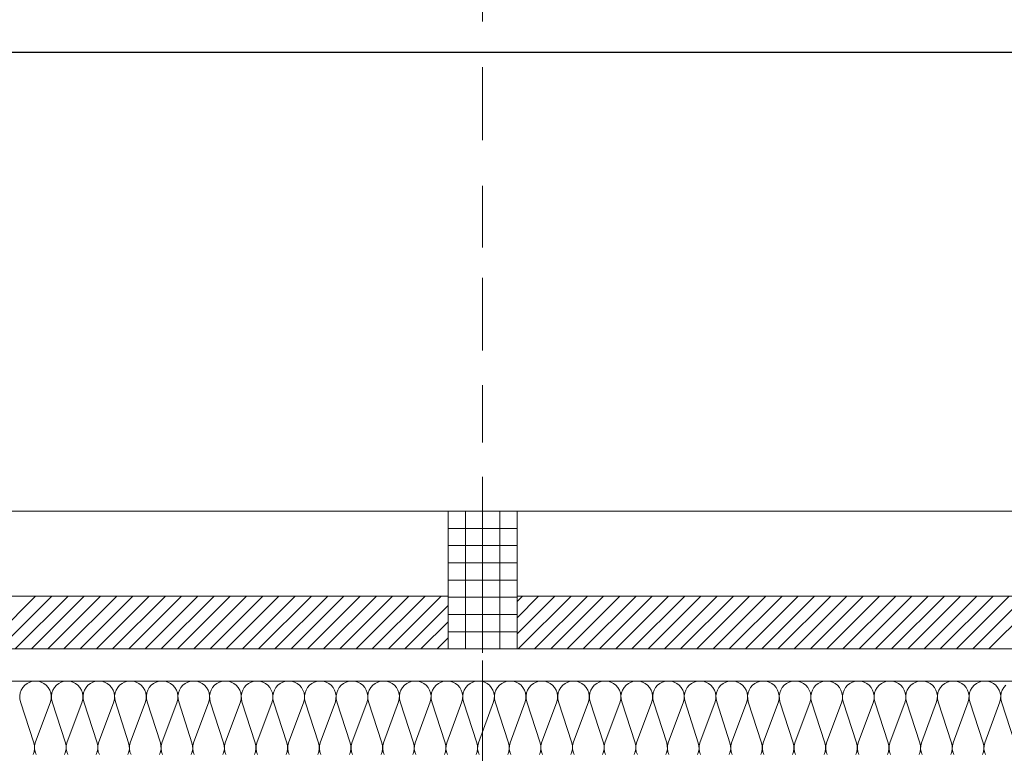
# Model space of a CAD drawing. Header units: metres. Extents: x -45.2 to 14.3, y -31.8 to 10.2.
# Tile 52 of 141: x -34.8 to -32.6, y 0.1 to 1.7. Entities that reach past the tile are written whole.
import ezdxf

# ---------------------------------------------------------------- set-up
doc = ezdxf.new("R2010")
doc.units = ezdxf.units.M
doc.header["$LTSCALE"] = 0.05
doc.linetypes.add('Achsen 01', pattern=[5.291531, 3.175, -1.058062, 0.352704, -0.705764])
doc.linetypes.add('Raster 01', pattern=[2, 1, -1])
for name, color, linetype, lineweight, true_color in [('014_Fassadenarbeiten-000 Aufsicht Betonfertigteile', 7, 'Continuous', 9, 0xc0c0c0), ('014_Fassadenarbeiten-330 mineralische Dämmung', 7, 'Continuous', 9, 0x666666), ('AV1-Achsen', 1, 'Achsen 01', 18, 0xff0000), ('AV1-Raster', 7, 'Raster 01', 9, 0xa6a6a6)]:
    doc.layers.add(name, color=color, linetype=linetype, lineweight=lineweight, true_color=true_color)
for name, color, linetype, lineweight in [('014_Fassadenarbeiten-330 Betonfertigteile vertikal', 7, 'Continuous', 9), ('014_Fassadenarbeiten-330 Filtermauerwerk 11.5cm', 7, 'Continuous', 9), ('Bemaßung-Bemaßung', 7, 'Continuous', 9)]:
    doc.layers.add(name, color=color, linetype=linetype, lineweight=lineweight)

msp = doc.modelspace()

# ---------------------------------------------------------------- linework, layer by layer
at = {"layer": '014_Fassadenarbeiten-000 Aufsicht Betonfertigteile'}
msp.add_lwpolyline([(-39.4623, 0.305), (-16.125, 0.305), (-16.125, 0.675), (-39.825, 0.675)], close=True, dxfattribs=at)
at = {"layer": '014_Fassadenarbeiten-330 Betonfertigteile vertikal', "color": 8, "linetype": 'Continuous', "lineweight": 9, "true_color": 0x808080}
for p, q in [((-33.7875, 0.675), (-33.7875, 0.375)), ((-33.75, 0.675), (-33.75, 0.375)), ((-33.7125, 0.675), (-33.7125, 0.375))]:
    msp.add_line(p, q, dxfattribs=at)
at = {"layer": '014_Fassadenarbeiten-330 Betonfertigteile vertikal', "color": 8, "linetype": 'Continuous', "lineweight": 13, "true_color": 0x808080}
for p, q in [((-33.825, 0.6375), (-33.675, 0.6375)), ((-33.825, 0.6), (-33.675, 0.6)), ((-33.825, 0.5625), (-33.675, 0.5625)), ((-33.825, 0.525), (-33.675, 0.525)), ((-33.825, 0.4875), (-33.675, 0.4875)), ((-33.825, 0.45), (-33.675, 0.45)), ((-33.825, 0.4125), (-33.675, 0.4125))]:
    msp.add_line(p, q, dxfattribs=at)
at = {"layer": '014_Fassadenarbeiten-330 Betonfertigteile vertikal'}
msp.add_lwpolyline([(-33.675, 0.675), (-33.825, 0.675), (-33.825, 0.375), (-33.675, 0.375)], close=True, dxfattribs=at)
at = {"layer": '014_Fassadenarbeiten-330 Filtermauerwerk 11.5cm', "color": 8, "linetype": 'Continuous', "lineweight": 9, "true_color": 0x808080}
for p, q in [((-34.8389, 0.375), (-34.7239, 0.49)), ((-34.8036, 0.375), (-34.6886, 0.49)), ((-34.7682, 0.375), (-34.6532, 0.49)), ((-34.7329, 0.375), (-34.6179, 0.49)), ((-34.6975, 0.375), (-34.5825, 0.49)), ((-34.6621, 0.375), (-34.5471, 0.49)), ((-34.6268, 0.375), (-34.5118, 0.49)), ((-34.5914, 0.375), (-34.4764, 0.49)), ((-34.5561, 0.375), (-34.4411, 0.49)), ((-34.5207, 0.375), (-34.4057, 0.49)), ((-34.4854, 0.375), (-34.3704, 0.49)), ((-34.45, 0.375), (-34.335, 0.49)), ((-34.4147, 0.375), (-34.2997, 0.49)), ((-34.3793, 0.375), (-34.2643, 0.49)), ((-34.3439, 0.375), (-34.2289, 0.49)), ((-34.3086, 0.375), (-34.1936, 0.49)), ((-34.2732, 0.375), (-34.1582, 0.49)), ((-34.2379, 0.375), (-34.1229, 0.49)), ((-34.2025, 0.375), (-34.0875, 0.49)), ((-34.1672, 0.375), (-34.0522, 0.49)), ((-34.1318, 0.375), (-34.0168, 0.49)), ((-34.0965, 0.375), (-33.9815, 0.49)), ((-34.0611, 0.375), (-33.9461, 0.49)), ((-34.0257, 0.375), (-33.9107, 0.49)), ((-33.9904, 0.375), (-33.8754, 0.49)), ((-33.955, 0.375), (-33.84, 0.49)), ((-33.675, 0.4783), (-33.6633, 0.49)), ((-33.675, 0.4429), (-33.6279, 0.49)), ((-33.675, 0.4075), (-33.5925, 0.49)), ((-33.6722, 0.375), (-33.5572, 0.49)), ((-33.6368, 0.375), (-33.5218, 0.49)), ((-33.6015, 0.375), (-33.4865, 0.49)), ((-33.5661, 0.375), (-33.4511, 0.49)), ((-33.5308, 0.375), (-33.4158, 0.49)), ((-33.4954, 0.375), (-33.3804, 0.49)), ((-33.4601, 0.375), (-33.3451, 0.49)), ((-33.4247, 0.375), (-33.3097, 0.49)), ((-33.3893, 0.375), (-33.2743, 0.49)), ((-33.354, 0.375), (-33.239, 0.49)), ((-33.3186, 0.375), (-33.2036, 0.49)), ((-33.2833, 0.375), (-33.1683, 0.49)), ((-33.2479, 0.375), (-33.1329, 0.49)), ((-33.2126, 0.375), (-33.0976, 0.49)), ((-33.1772, 0.375), (-33.0622, 0.49)), ((-33.1419, 0.375), (-33.0269, 0.49)), ((-33.1065, 0.375), (-32.9915, 0.49)), ((-33.0712, 0.375), (-32.9562, 0.49)), ((-33.0358, 0.375), (-32.9208, 0.49)), ((-33.0004, 0.375), (-32.8854, 0.49)), ((-32.9651, 0.375), (-32.8501, 0.49)), ((-32.9297, 0.375), (-32.8147, 0.49)), ((-32.8944, 0.375), (-32.7794, 0.49)), ((-32.859, 0.375), (-32.744, 0.49)), ((-32.8237, 0.375), (-32.7087, 0.49)), ((-32.7883, 0.375), (-32.6733, 0.49)), ((-32.753, 0.375), (-32.638, 0.49)), ((-32.7176, 0.375), (-32.6026, 0.49)), ((-32.6822, 0.375), (-32.5672, 0.49)), ((-32.6469, 0.375), (-32.5319, 0.49)), ((-33.9197, 0.375), (-33.825, 0.4697)), ((-33.8843, 0.375), (-33.825, 0.4343)), ((-33.849, 0.375), (-33.825, 0.399))]:
    msp.add_line(p, q, dxfattribs=at)
at = {"layer": '014_Fassadenarbeiten-330 Filtermauerwerk 11.5cm'}
for points in [[(-33.825, 0.49), (-33.825, 0.375), (-35.025, 0.375), (-35.025, 0.49)], [(-32.475, 0.49), (-32.475, 0.375), (-33.675, 0.375), (-33.675, 0.49)]]:
    msp.add_lwpolyline(points, close=True, dxfattribs=at)
at = {"layer": '014_Fassadenarbeiten-330 mineralische Dämmung'}
msp.add_lwpolyline([(-18.9, 0.305), (-18.9, 0.125), (-39.275, 0.125), (-39.275, -5.4), (-39.455, -5.4), (-39.455, 0.305)], close=True, dxfattribs=at)
for points in [[(-34.7229, 0.1447), (-34.7251, 0.1508), (-34.7261, 0.1572), (-34.7259, 0.1637), (-34.7245, 0.17), (-34.6912, 0.26), (-34.6912, 0.26), (-34.6899, 0.2663), (-34.6897, 0.2728), (-34.6907, 0.2792), (-34.6929, 0.2853), (-34.6962, 0.2908), (-34.7005, 0.2957), (-34.7056, 0.2997), (-34.7114, 0.3026), (-34.7176, 0.3044), (-34.724, 0.305), (-34.7305, 0.3044), (-34.7367, 0.3026), (-34.7425, 0.2997), (-34.7476, 0.2957), (-34.7519, 0.2908), (-34.7552, 0.2853), (-34.7574, 0.2792), (-34.7584, 0.2728), (-34.7582, 0.2663), (-34.7568, 0.26), (-34.7279, 0.17), (-34.7279, 0.17), (-34.7265, 0.1637), (-34.7263, 0.1572), (-34.7273, 0.1508), (-34.7295, 0.1447)], [(-34.6539, 0.1447), (-34.6561, 0.1508), (-34.6572, 0.1572), (-34.657, 0.1637), (-34.6556, 0.17), (-34.6223, 0.26), (-34.6223, 0.26), (-34.6209, 0.2663), (-34.6207, 0.2728), (-34.6217, 0.2792), (-34.6239, 0.2853), (-34.6273, 0.2908), (-34.6315, 0.2957), (-34.6367, 0.2997), (-34.6424, 0.3026), (-34.6486, 0.3044), (-34.6551, 0.305), (-34.6615, 0.3044), (-34.6678, 0.3026), (-34.6735, 0.2997), (-34.6786, 0.2957), (-34.6829, 0.2908), (-34.6862, 0.2853), (-34.6884, 0.2792), (-34.6895, 0.2728), (-34.6893, 0.2663), (-34.6879, 0.26), (-34.659, 0.17), (-34.659, 0.17), (-34.6576, 0.1637), (-34.6574, 0.1572), (-34.6584, 0.1508), (-34.6606, 0.1447)], [(-34.585, 0.1447), (-34.5872, 0.1508), (-34.5882, 0.1572), (-34.588, 0.1637), (-34.5866, 0.17), (-34.5534, 0.26), (-34.5534, 0.26), (-34.552, 0.2663), (-34.5518, 0.2728), (-34.5528, 0.2792), (-34.555, 0.2853), (-34.5583, 0.2908), (-34.5626, 0.2957), (-34.5677, 0.2997), (-34.5735, 0.3026), (-34.5797, 0.3044), (-34.5861, 0.305), (-34.5926, 0.3044), (-34.5988, 0.3026), (-34.6046, 0.2997), (-34.6097, 0.2957), (-34.614, 0.2908), (-34.6173, 0.2853), (-34.6195, 0.2792), (-34.6205, 0.2728), (-34.6203, 0.2663), (-34.6189, 0.26), (-34.59, 0.17), (-34.59, 0.17), (-34.5886, 0.1637), (-34.5884, 0.1572), (-34.5894, 0.1508), (-34.5916, 0.1447)], [(-34.516, 0.1447), (-34.5183, 0.1508), (-34.5193, 0.1572), (-34.5191, 0.1637), (-34.5177, 0.17), (-34.4844, 0.26), (-34.4844, 0.26), (-34.483, 0.2663), (-34.4828, 0.2728), (-34.4839, 0.2792), (-34.4861, 0.2853), (-34.4894, 0.2908), (-34.4936, 0.2957), (-34.4988, 0.2997), (-34.5045, 0.3026), (-34.5108, 0.3044), (-34.5172, 0.305), (-34.5236, 0.3044), (-34.5299, 0.3026), (-34.5356, 0.2997), (-34.5408, 0.2957), (-34.545, 0.2908), (-34.5483, 0.2853), (-34.5505, 0.2792), (-34.5516, 0.2728), (-34.5514, 0.2663), (-34.55, 0.26), (-34.5211, 0.17), (-34.5211, 0.17), (-34.5197, 0.1637), (-34.5195, 0.1572), (-34.5205, 0.1508), (-34.5227, 0.1447)], [(-34.4471, 0.1447), (-34.4493, 0.1508), (-34.4503, 0.1572), (-34.4501, 0.1637), (-34.4487, 0.17), (-34.4155, 0.26), (-34.4155, 0.26), (-34.4141, 0.2663), (-34.4139, 0.2728), (-34.4149, 0.2792), (-34.4171, 0.2853), (-34.4204, 0.2908), (-34.4247, 0.2957), (-34.4298, 0.2997), (-34.4356, 0.3026), (-34.4418, 0.3044), (-34.4483, 0.305), (-34.4547, 0.3044), (-34.4609, 0.3026), (-34.4667, 0.2997), (-34.4718, 0.2957), (-34.4761, 0.2908), (-34.4794, 0.2853), (-34.4816, 0.2792), (-34.4826, 0.2728), (-34.4824, 0.2663), (-34.481, 0.26), (-34.4521, 0.17), (-34.4521, 0.17), (-34.4507, 0.1637), (-34.4505, 0.1572), (-34.4516, 0.1508), (-34.4538, 0.1447)], [(-34.3782, 0.1447), (-34.3804, 0.1508), (-34.3814, 0.1572), (-34.3812, 0.1637), (-34.3798, 0.17), (-34.3465, 0.26), (-34.3465, 0.26), (-34.3451, 0.2663), (-34.3449, 0.2728), (-34.346, 0.2792), (-34.3482, 0.2853), (-34.3515, 0.2908), (-34.3558, 0.2957), (-34.3609, 0.2997), (-34.3666, 0.3026), (-34.3729, 0.3044), (-34.3793, 0.305), (-34.3858, 0.3044), (-34.392, 0.3026), (-34.3977, 0.2997), (-34.4029, 0.2957), (-34.4071, 0.2908), (-34.4105, 0.2853), (-34.4127, 0.2792), (-34.4137, 0.2728), (-34.4135, 0.2663), (-34.4121, 0.26), (-34.3832, 0.17), (-34.3832, 0.17), (-34.3818, 0.1637), (-34.3816, 0.1572), (-34.3826, 0.1508), (-34.3848, 0.1447)], [(-34.3092, 0.1447), (-34.3114, 0.1508), (-34.3124, 0.1572), (-34.3122, 0.1637), (-34.3109, 0.17), (-34.2776, 0.26), (-34.2776, 0.26), (-34.2762, 0.2663), (-34.276, 0.2728), (-34.277, 0.2792), (-34.2792, 0.2853), (-34.2825, 0.2908), (-34.2868, 0.2957), (-34.2919, 0.2997), (-34.2977, 0.3026), (-34.3039, 0.3044), (-34.3104, 0.305), (-34.3168, 0.3044), (-34.323, 0.3026), (-34.3288, 0.2997), (-34.3339, 0.2957), (-34.3382, 0.2908), (-34.3415, 0.2853), (-34.3437, 0.2792), (-34.3447, 0.2728), (-34.3445, 0.2663), (-34.3432, 0.26), (-34.3142, 0.17), (-34.3142, 0.17), (-34.3128, 0.1637), (-34.3126, 0.1572), (-34.3137, 0.1508), (-34.3159, 0.1447)], [(-34.2403, 0.1447), (-34.2425, 0.1508), (-34.2435, 0.1572), (-34.2433, 0.1637), (-34.2419, 0.17), (-34.2086, 0.26), (-34.2086, 0.26), (-34.2072, 0.2663), (-34.2071, 0.2728), (-34.2081, 0.2792), (-34.2103, 0.2853), (-34.2136, 0.2908), (-34.2179, 0.2957), (-34.223, 0.2997), (-34.2288, 0.3026), (-34.235, 0.3044), (-34.2414, 0.305), (-34.2479, 0.3044), (-34.2541, 0.3026), (-34.2599, 0.2997), (-34.265, 0.2957), (-34.2693, 0.2908), (-34.2726, 0.2853), (-34.2748, 0.2792), (-34.2758, 0.2728), (-34.2756, 0.2663), (-34.2742, 0.26), (-34.2453, 0.17), (-34.2453, 0.17), (-34.2439, 0.1637), (-34.2437, 0.1572), (-34.2447, 0.1508), (-34.2469, 0.1447)], [(-34.1713, 0.1447), (-34.1735, 0.1508), (-34.1746, 0.1572), (-34.1744, 0.1637), (-34.173, 0.17), (-34.1397, 0.26), (-34.1397, 0.26), (-34.1383, 0.2663), (-34.1381, 0.2728), (-34.1391, 0.2792), (-34.1413, 0.2853), (-34.1446, 0.2908), (-34.1489, 0.2957), (-34.154, 0.2997), (-34.1598, 0.3026), (-34.166, 0.3044), (-34.1725, 0.305), (-34.1789, 0.3044), (-34.1851, 0.3026), (-34.1909, 0.2997), (-34.196, 0.2957), (-34.2003, 0.2908), (-34.2036, 0.2853), (-34.2058, 0.2792), (-34.2068, 0.2728), (-34.2067, 0.2663), (-34.2053, 0.26), (-34.1763, 0.17), (-34.1763, 0.17), (-34.1749, 0.1637), (-34.1747, 0.1572), (-34.1758, 0.1508), (-34.178, 0.1447)], [(-34.1024, 0.1447), (-34.1046, 0.1508), (-34.1056, 0.1572), (-34.1054, 0.1637), (-34.104, 0.17), (-34.0707, 0.26), (-34.0707, 0.26), (-34.0694, 0.2663), (-34.0692, 0.2728), (-34.0702, 0.2792), (-34.0724, 0.2853), (-34.0757, 0.2908), (-34.08, 0.2957), (-34.0851, 0.2997), (-34.0909, 0.3026), (-34.0971, 0.3044), (-34.1035, 0.305), (-34.11, 0.3044), (-34.1162, 0.3026), (-34.122, 0.2997), (-34.1271, 0.2957), (-34.1314, 0.2908), (-34.1347, 0.2853), (-34.1369, 0.2792), (-34.1379, 0.2728), (-34.1377, 0.2663), (-34.1363, 0.26), (-34.1074, 0.17), (-34.1074, 0.17), (-34.106, 0.1637), (-34.1058, 0.1572), (-34.1068, 0.1508), (-34.109, 0.1447)], [(-34.0334, 0.1447), (-34.0356, 0.1508), (-34.0367, 0.1572), (-34.0365, 0.1637), (-34.0351, 0.17), (-34.0018, 0.26), (-34.0018, 0.26), (-34.0004, 0.2663), (-34.0002, 0.2728), (-34.0012, 0.2792), (-34.0034, 0.2853), (-34.0067, 0.2908), (-34.011, 0.2957), (-34.0162, 0.2997), (-34.0219, 0.3026), (-34.0281, 0.3044), (-34.0346, 0.305), (-34.041, 0.3044), (-34.0472, 0.3026), (-34.053, 0.2997), (-34.0581, 0.2957), (-34.0624, 0.2908), (-34.0657, 0.2853), (-34.0679, 0.2792), (-34.069, 0.2728), (-34.0688, 0.2663), (-34.0674, 0.26), (-34.0384, 0.17), (-34.0384, 0.17), (-34.037, 0.1637), (-34.0369, 0.1572), (-34.0379, 0.1508), (-34.0401, 0.1447)], [(-33.9645, 0.1447), (-33.9667, 0.1508), (-33.9677, 0.1572), (-33.9675, 0.1637), (-33.9661, 0.17), (-33.9329, 0.26), (-33.9329, 0.26), (-33.9315, 0.2663), (-33.9313, 0.2728), (-33.9323, 0.2792), (-33.9345, 0.2853), (-33.9378, 0.2908), (-33.9421, 0.2957), (-33.9472, 0.2997), (-33.953, 0.3026), (-33.9592, 0.3044), (-33.9656, 0.305), (-33.9721, 0.3044), (-33.9783, 0.3026), (-33.9841, 0.2997), (-33.9892, 0.2957), (-33.9935, 0.2908), (-33.9968, 0.2853), (-33.999, 0.2792), (-34, 0.2728), (-33.9998, 0.2663), (-33.9984, 0.26), (-33.9695, 0.17), (-33.9695, 0.17), (-33.9681, 0.1637), (-33.9679, 0.1572), (-33.9689, 0.1508), (-33.9711, 0.1447)], [(-33.8955, 0.1447), (-33.8977, 0.1508), (-33.8988, 0.1572), (-33.8986, 0.1637), (-33.8972, 0.17), (-33.8639, 0.26), (-33.8639, 0.26), (-33.8625, 0.2663), (-33.8623, 0.2728), (-33.8634, 0.2792), (-33.8656, 0.2853), (-33.8689, 0.2908), (-33.8731, 0.2957), (-33.8783, 0.2997), (-33.884, 0.3026), (-33.8903, 0.3044), (-33.8967, 0.305), (-33.9031, 0.3044), (-33.9094, 0.3026), (-33.9151, 0.2997), (-33.9202, 0.2957), (-33.9245, 0.2908), (-33.9278, 0.2853), (-33.93, 0.2792), (-33.9311, 0.2728), (-33.9309, 0.2663), (-33.9295, 0.26), (-33.9006, 0.17), (-33.9006, 0.17), (-33.8992, 0.1637), (-33.899, 0.1572), (-33.9, 0.1508), (-33.9022, 0.1447)], [(-33.8266, 0.1447), (-33.8288, 0.1508), (-33.8298, 0.1572), (-33.8296, 0.1637), (-33.8282, 0.17), (-33.795, 0.26), (-33.795, 0.26), (-33.7936, 0.2663), (-33.7934, 0.2728), (-33.7944, 0.2792), (-33.7966, 0.2853), (-33.7999, 0.2908), (-33.8042, 0.2957), (-33.8093, 0.2997), (-33.8151, 0.3026), (-33.8213, 0.3044), (-33.8278, 0.305), (-33.8342, 0.3044), (-33.8404, 0.3026), (-33.8462, 0.2997), (-33.8513, 0.2957), (-33.8556, 0.2908), (-33.8589, 0.2853), (-33.8611, 0.2792), (-33.8621, 0.2728), (-33.8619, 0.2663), (-33.8605, 0.26), (-33.8316, 0.17), (-33.8316, 0.17), (-33.8302, 0.1637), (-33.83, 0.1572), (-33.831, 0.1508), (-33.8333, 0.1447)], [(-33.7577, 0.1447), (-33.7599, 0.1508), (-33.7609, 0.1572), (-33.7607, 0.1637), (-33.7593, 0.17), (-33.726, 0.26), (-33.726, 0.26), (-33.7246, 0.2663), (-33.7244, 0.2728), (-33.7255, 0.2792), (-33.7277, 0.2853), (-33.731, 0.2908), (-33.7353, 0.2957), (-33.7404, 0.2997), (-33.7461, 0.3026), (-33.7524, 0.3044), (-33.7588, 0.305), (-33.7653, 0.3044), (-33.7715, 0.3026), (-33.7772, 0.2997), (-33.7824, 0.2957), (-33.7866, 0.2908), (-33.7899, 0.2853), (-33.7922, 0.2792), (-33.7932, 0.2728), (-33.793, 0.2663), (-33.7916, 0.26), (-33.7627, 0.17), (-33.7627, 0.17), (-33.7613, 0.1637), (-33.7611, 0.1572), (-33.7621, 0.1508), (-33.7643, 0.1447)], [(-33.6887, 0.1447), (-33.6909, 0.1508), (-33.6919, 0.1572), (-33.6917, 0.1637), (-33.6903, 0.17), (-33.6571, 0.26), (-33.6571, 0.26), (-33.6557, 0.2663), (-33.6555, 0.2728), (-33.6565, 0.2792), (-33.6587, 0.2853), (-33.662, 0.2908), (-33.6663, 0.2957), (-33.6714, 0.2997), (-33.6772, 0.3026), (-33.6834, 0.3044), (-33.6899, 0.305), (-33.6963, 0.3044), (-33.7025, 0.3026), (-33.7083, 0.2997), (-33.7134, 0.2957), (-33.7177, 0.2908), (-33.721, 0.2853), (-33.7232, 0.2792), (-33.7242, 0.2728), (-33.724, 0.2663), (-33.7226, 0.26), (-33.6937, 0.17), (-33.6937, 0.17), (-33.6923, 0.1637), (-33.6921, 0.1572), (-33.6932, 0.1508), (-33.6954, 0.1447)], [(-33.6198, 0.1447), (-33.622, 0.1508), (-33.623, 0.1572), (-33.6228, 0.1637), (-33.6214, 0.17), (-33.5881, 0.26), (-33.5881, 0.26), (-33.5867, 0.2663), (-33.5865, 0.2728), (-33.5876, 0.2792), (-33.5898, 0.2853), (-33.5931, 0.2908), (-33.5974, 0.2957), (-33.6025, 0.2997), (-33.6083, 0.3026), (-33.6145, 0.3044), (-33.6209, 0.305), (-33.6274, 0.3044), (-33.6336, 0.3026), (-33.6394, 0.2997), (-33.6445, 0.2957), (-33.6488, 0.2908), (-33.6521, 0.2853), (-33.6543, 0.2792), (-33.6553, 0.2728), (-33.6551, 0.2663), (-33.6537, 0.26), (-33.6248, 0.17), (-33.6248, 0.17), (-33.6234, 0.1637), (-33.6232, 0.1572), (-33.6242, 0.1508), (-33.6264, 0.1447)], [(-33.5508, 0.1447), (-33.553, 0.1508), (-33.554, 0.1572), (-33.5539, 0.1637), (-33.5525, 0.17), (-33.5192, 0.26), (-33.5192, 0.26), (-33.5178, 0.2663), (-33.5176, 0.2728), (-33.5186, 0.2792), (-33.5208, 0.2853), (-33.5241, 0.2908), (-33.5284, 0.2957), (-33.5335, 0.2997), (-33.5393, 0.3026), (-33.5455, 0.3044), (-33.552, 0.305), (-33.5584, 0.3044), (-33.5646, 0.3026), (-33.5704, 0.2997), (-33.5755, 0.2957), (-33.5798, 0.2908), (-33.5831, 0.2853), (-33.5853, 0.2792), (-33.5863, 0.2728), (-33.5862, 0.2663), (-33.5848, 0.26), (-33.5558, 0.17), (-33.5558, 0.17), (-33.5544, 0.1637), (-33.5542, 0.1572), (-33.5553, 0.1508), (-33.5575, 0.1447)], [(-33.4819, 0.1447), (-33.4841, 0.1508), (-33.4851, 0.1572), (-33.4849, 0.1637), (-33.4835, 0.17), (-33.4502, 0.26), (-33.4502, 0.26), (-33.4488, 0.2663), (-33.4487, 0.2728), (-33.4497, 0.2792), (-33.4519, 0.2853), (-33.4552, 0.2908), (-33.4595, 0.2957), (-33.4646, 0.2997), (-33.4704, 0.3026), (-33.4766, 0.3044), (-33.483, 0.305), (-33.4895, 0.3044), (-33.4957, 0.3026), (-33.5015, 0.2997), (-33.5066, 0.2957), (-33.5109, 0.2908), (-33.5142, 0.2853), (-33.5164, 0.2792), (-33.5174, 0.2728), (-33.5172, 0.2663), (-33.5158, 0.26), (-33.4869, 0.17), (-33.4869, 0.17), (-33.4855, 0.1637), (-33.4853, 0.1572), (-33.4863, 0.1508), (-33.4885, 0.1447)], [(-33.4129, 0.1447), (-33.4151, 0.1508), (-33.4162, 0.1572), (-33.416, 0.1637), (-33.4146, 0.17), (-33.3813, 0.26), (-33.3813, 0.26), (-33.3799, 0.2663), (-33.3797, 0.2728), (-33.3807, 0.2792), (-33.3829, 0.2853), (-33.3862, 0.2908), (-33.3905, 0.2957), (-33.3957, 0.2997), (-33.4014, 0.3026), (-33.4076, 0.3044), (-33.4141, 0.305), (-33.4205, 0.3044), (-33.4267, 0.3026), (-33.4325, 0.2997), (-33.4376, 0.2957), (-33.4419, 0.2908), (-33.4452, 0.2853), (-33.4474, 0.2792), (-33.4485, 0.2728), (-33.4483, 0.2663), (-33.4469, 0.26), (-33.4179, 0.17), (-33.4179, 0.17), (-33.4165, 0.1637), (-33.4164, 0.1572), (-33.4174, 0.1508), (-33.4196, 0.1447)], [(-33.344, 0.1447), (-33.3462, 0.1508), (-33.3472, 0.1572), (-33.347, 0.1637), (-33.3456, 0.17), (-33.3124, 0.26), (-33.3124, 0.26), (-33.311, 0.2663), (-33.3108, 0.2728), (-33.3118, 0.2792), (-33.314, 0.2853), (-33.3173, 0.2908), (-33.3216, 0.2957), (-33.3267, 0.2997), (-33.3325, 0.3026), (-33.3387, 0.3044), (-33.3451, 0.305), (-33.3516, 0.3044), (-33.3578, 0.3026), (-33.3636, 0.2997), (-33.3687, 0.2957), (-33.373, 0.2908), (-33.3763, 0.2853), (-33.3785, 0.2792), (-33.3795, 0.2728), (-33.3793, 0.2663), (-33.3779, 0.26), (-33.349, 0.17), (-33.349, 0.17), (-33.3476, 0.1637), (-33.3474, 0.1572), (-33.3484, 0.1508), (-33.3506, 0.1447)], [(-33.275, 0.1447), (-33.2772, 0.1508), (-33.2783, 0.1572), (-33.2781, 0.1637), (-33.2767, 0.17), (-33.2434, 0.26), (-33.2434, 0.26), (-33.242, 0.2663), (-33.2418, 0.2728), (-33.2428, 0.2792), (-33.2451, 0.2853), (-33.2484, 0.2908), (-33.2526, 0.2957), (-33.2578, 0.2997), (-33.2635, 0.3026), (-33.2697, 0.3044), (-33.2762, 0.305), (-33.2826, 0.3044), (-33.2889, 0.3026), (-33.2946, 0.2997), (-33.2997, 0.2957), (-33.304, 0.2908), (-33.3073, 0.2853), (-33.3095, 0.2792), (-33.3106, 0.2728), (-33.3104, 0.2663), (-33.309, 0.26), (-33.2801, 0.17), (-33.2801, 0.17), (-33.2787, 0.1637), (-33.2785, 0.1572), (-33.2795, 0.1508), (-33.2817, 0.1447)], [(-33.2061, 0.1447), (-33.2083, 0.1508), (-33.2093, 0.1572), (-33.2091, 0.1637), (-33.2077, 0.17), (-33.1745, 0.26), (-33.1745, 0.26), (-33.1731, 0.2663), (-33.1729, 0.2728), (-33.1739, 0.2792), (-33.1761, 0.2853), (-33.1794, 0.2908), (-33.1837, 0.2957), (-33.1888, 0.2997), (-33.1946, 0.3026), (-33.2008, 0.3044), (-33.2072, 0.305), (-33.2137, 0.3044), (-33.2199, 0.3026), (-33.2257, 0.2997), (-33.2308, 0.2957), (-33.2351, 0.2908), (-33.2384, 0.2853), (-33.2406, 0.2792), (-33.2416, 0.2728), (-33.2414, 0.2663), (-33.24, 0.26), (-33.2111, 0.17), (-33.2111, 0.17), (-33.2097, 0.1637), (-33.2095, 0.1572), (-33.2105, 0.1508), (-33.2127, 0.1447)], [(-33.1372, 0.1447), (-33.1394, 0.1508), (-33.1404, 0.1572), (-33.1402, 0.1637), (-33.1388, 0.17), (-33.1055, 0.26), (-33.1055, 0.26), (-33.1041, 0.2663), (-33.1039, 0.2728), (-33.105, 0.2792), (-33.1072, 0.2853), (-33.1105, 0.2908), (-33.1148, 0.2957), (-33.1199, 0.2997), (-33.1256, 0.3026), (-33.1319, 0.3044), (-33.1383, 0.305), (-33.1447, 0.3044), (-33.151, 0.3026), (-33.1567, 0.2997), (-33.1619, 0.2957), (-33.1661, 0.2908), (-33.1694, 0.2853), (-33.1716, 0.2792), (-33.1727, 0.2728), (-33.1725, 0.2663), (-33.1711, 0.26), (-33.1422, 0.17), (-33.1422, 0.17), (-33.1408, 0.1637), (-33.1406, 0.1572), (-33.1416, 0.1508), (-33.1438, 0.1447)], [(-33.0682, 0.1447), (-33.0704, 0.1508), (-33.0714, 0.1572), (-33.0712, 0.1637), (-33.0698, 0.17), (-33.0366, 0.26), (-33.0366, 0.26), (-33.0352, 0.2663), (-33.035, 0.2728), (-33.036, 0.2792), (-33.0382, 0.2853), (-33.0415, 0.2908), (-33.0458, 0.2957), (-33.0509, 0.2997), (-33.0567, 0.3026), (-33.0629, 0.3044), (-33.0694, 0.305), (-33.0758, 0.3044), (-33.082, 0.3026), (-33.0878, 0.2997), (-33.0929, 0.2957), (-33.0972, 0.2908), (-33.1005, 0.2853), (-33.1027, 0.2792), (-33.1037, 0.2728), (-33.1035, 0.2663), (-33.1021, 0.26), (-33.0732, 0.17), (-33.0732, 0.17), (-33.0718, 0.1637), (-33.0716, 0.1572), (-33.0727, 0.1508), (-33.0749, 0.1447)], [(-32.9993, 0.1447), (-33.0015, 0.1508), (-33.0025, 0.1572), (-33.0023, 0.1637), (-33.0009, 0.17), (-32.9676, 0.26), (-32.9676, 0.26), (-32.9662, 0.2663), (-32.966, 0.2728), (-32.9671, 0.2792), (-32.9693, 0.2853), (-32.9726, 0.2908), (-32.9769, 0.2957), (-32.982, 0.2997), (-32.9878, 0.3026), (-32.994, 0.3044), (-33.0004, 0.305), (-33.0069, 0.3044), (-33.0131, 0.3026), (-33.0188, 0.2997), (-33.024, 0.2957), (-33.0283, 0.2908), (-33.0316, 0.2853), (-33.0338, 0.2792), (-33.0348, 0.2728), (-33.0346, 0.2663), (-33.0332, 0.26), (-33.0043, 0.17), (-33.0043, 0.17), (-33.0029, 0.1637), (-33.0027, 0.1572), (-33.0037, 0.1508), (-33.0059, 0.1447)], [(-32.9303, 0.1447), (-32.9325, 0.1508), (-32.9335, 0.1572), (-32.9334, 0.1637), (-32.932, 0.17), (-32.8987, 0.26), (-32.8987, 0.26), (-32.8973, 0.2663), (-32.8971, 0.2728), (-32.8981, 0.2792), (-32.9003, 0.2853), (-32.9036, 0.2908), (-32.9079, 0.2957), (-32.913, 0.2997), (-32.9188, 0.3026), (-32.925, 0.3044), (-32.9315, 0.305), (-32.9379, 0.3044), (-32.9441, 0.3026), (-32.9499, 0.2997), (-32.955, 0.2957), (-32.9593, 0.2908), (-32.9626, 0.2853), (-32.9648, 0.2792), (-32.9658, 0.2728), (-32.9657, 0.2663), (-32.9643, 0.26), (-32.9353, 0.17), (-32.9353, 0.17), (-32.9339, 0.1637), (-32.9337, 0.1572), (-32.9348, 0.1508), (-32.937, 0.1447)], [(-32.8614, 0.1447), (-32.8636, 0.1508), (-32.8646, 0.1572), (-32.8644, 0.1637), (-32.863, 0.17), (-32.8297, 0.26), (-32.8297, 0.26), (-32.8283, 0.2663), (-32.8282, 0.2728), (-32.8292, 0.2792), (-32.8314, 0.2853), (-32.8347, 0.2908), (-32.839, 0.2957), (-32.8441, 0.2997), (-32.8499, 0.3026), (-32.8561, 0.3044), (-32.8625, 0.305), (-32.869, 0.3044), (-32.8752, 0.3026), (-32.881, 0.2997), (-32.8861, 0.2957), (-32.8904, 0.2908), (-32.8937, 0.2853), (-32.8959, 0.2792), (-32.8969, 0.2728), (-32.8967, 0.2663), (-32.8953, 0.26), (-32.8664, 0.17), (-32.8664, 0.17), (-32.865, 0.1637), (-32.8648, 0.1572), (-32.8658, 0.1508), (-32.868, 0.1447)], [(-32.7924, 0.1447), (-32.7946, 0.1508), (-32.7957, 0.1572), (-32.7955, 0.1637), (-32.7941, 0.17), (-32.7608, 0.26), (-32.7608, 0.26), (-32.7594, 0.2663), (-32.7592, 0.2728), (-32.7602, 0.2792), (-32.7624, 0.2853), (-32.7657, 0.2908), (-32.77, 0.2957), (-32.7751, 0.2997), (-32.7809, 0.3026), (-32.7871, 0.3044), (-32.7936, 0.305), (-32.8, 0.3044), (-32.8062, 0.3026), (-32.812, 0.2997), (-32.8171, 0.2957), (-32.8214, 0.2908), (-32.8247, 0.2853), (-32.8269, 0.2792), (-32.828, 0.2728), (-32.8278, 0.2663), (-32.8264, 0.26), (-32.7974, 0.17), (-32.7974, 0.17), (-32.796, 0.1637), (-32.7959, 0.1572), (-32.7969, 0.1508), (-32.7991, 0.1447)], [(-32.7235, 0.1447), (-32.7257, 0.1508), (-32.7267, 0.1572), (-32.7265, 0.1637), (-32.7251, 0.17), (-32.6919, 0.26), (-32.6919, 0.26), (-32.6905, 0.2663), (-32.6903, 0.2728), (-32.6913, 0.2792), (-32.6935, 0.2853), (-32.6968, 0.2908), (-32.7011, 0.2957), (-32.7062, 0.2997), (-32.712, 0.3026), (-32.7182, 0.3044), (-32.7246, 0.305), (-32.7311, 0.3044), (-32.7373, 0.3026), (-32.7431, 0.2997), (-32.7482, 0.2957), (-32.7525, 0.2908), (-32.7558, 0.2853), (-32.758, 0.2792), (-32.759, 0.2728), (-32.7588, 0.2663), (-32.7574, 0.26), (-32.7285, 0.17), (-32.7285, 0.17), (-32.7271, 0.1637), (-32.7269, 0.1572), (-32.7279, 0.1508), (-32.7301, 0.1447)], [(-32.6545, 0.1447), (-32.6567, 0.1508), (-32.6578, 0.1572), (-32.6576, 0.1637), (-32.6562, 0.17), (-32.6229, 0.26), (-32.6229, 0.26), (-32.6215, 0.2663), (-32.6213, 0.2728), (-32.6223, 0.2792), (-32.6245, 0.2853), (-32.6279, 0.2908), (-32.6321, 0.2957), (-32.6373, 0.2997), (-32.643, 0.3026), (-32.6492, 0.3044), (-32.6557, 0.305), (-32.6621, 0.3044), (-32.6684, 0.3026), (-32.6741, 0.2997), (-32.6792, 0.2957), (-32.6835, 0.2908), (-32.6868, 0.2853), (-32.689, 0.2792), (-32.6901, 0.2728), (-32.6899, 0.2663), (-32.6885, 0.26), (-32.6596, 0.17), (-32.6596, 0.17), (-32.6582, 0.1637), (-32.658, 0.1572), (-32.659, 0.1508), (-32.6612, 0.1447)], [(-32.6103, 0.2957), (-32.6146, 0.2908), (-32.6179, 0.2853), (-32.6201, 0.2792), (-32.6211, 0.2728), (-32.6209, 0.2663), (-32.6195, 0.26), (-32.5906, 0.17)]]:
    msp.add_lwpolyline(points, dxfattribs=at)
at = {"layer": 'AV1-Achsen'}
msp.add_line((-33.75, -26.5), (-33.75, 4.9), dxfattribs=at)
at = {"layer": 'AV1-Raster'}
msp.add_line((-33.75, -22.95), (-33.75, 1.35), dxfattribs=at)
at = {"layer": 'Bemaßung-Bemaßung', "color": 0, "lineweight": -2}
msp.add_line((-26.4707, 1.675), (-34.9543, 1.675), dxfattribs=at)
at = {"layer": 'Defpoints', "color": 0, "lineweight": 0}
for p, q in [((-33.825, 0.675), (-33.825, 0.675)), ((-33.825, 0.675), (-33.825, 0.675)), ((-33.675, 0.675), (-33.675, 0.675)), ((-33.675, 0.675), (-33.675, 0.675))]:
    msp.add_line(p, q, dxfattribs=at)

doc.saveas('drawing.dxf')
